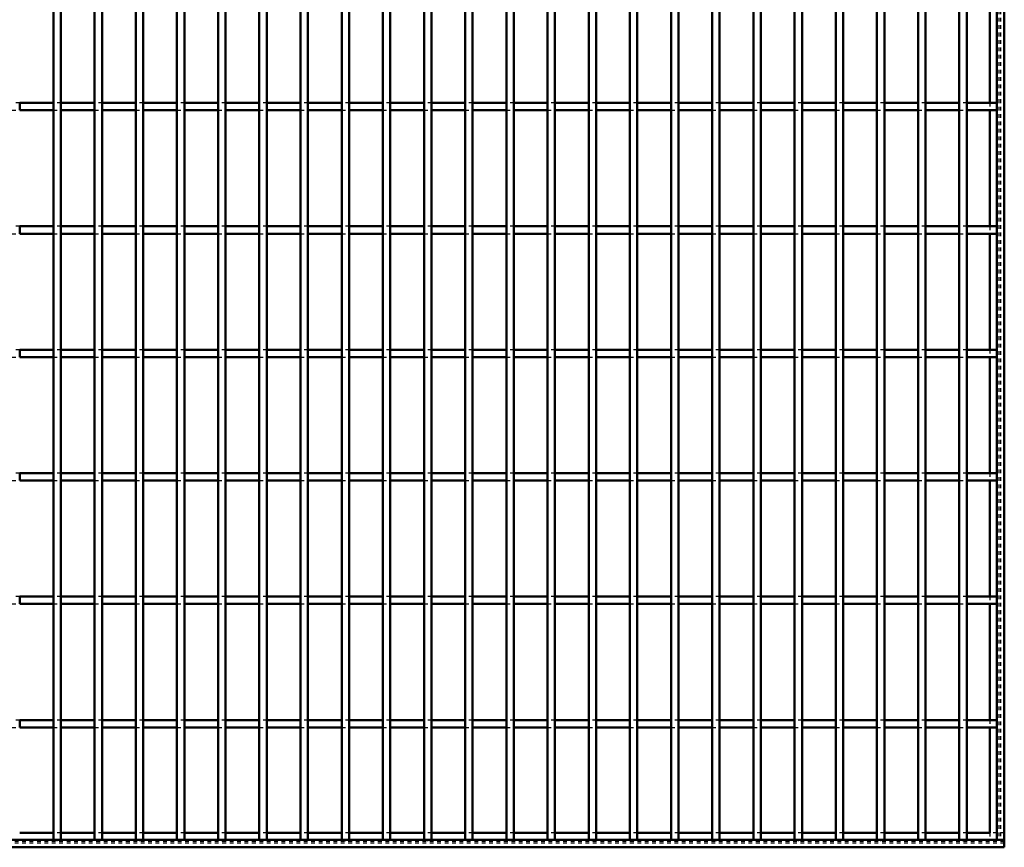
# Model space of a CAD drawing. Header units: millimetres. Extents: x -696 to 511, y -500 to 878.
# Tile 11 of 22: x 84 to 350, y -500 to -276. Entities that reach past the tile are written whole.
import ezdxf

# ---------------------------------------------------------------- set-up
doc = ezdxf.new("R2010")
doc.units = ezdxf.units.MM
doc.linetypes.add('Dashed', pattern=[2, 1, -1])
for name, color, linetype, lineweight in [('2d ConnectionPoints', 7, 'Continuous', 50), ('AM_0', 7, 'Continuous', 50), ('AM_9', 6, 'Dashed', 25)]:
    doc.layers.add(name, color=color, linetype=linetype, lineweight=lineweight)

# ---------------------------------------------------------------- blocks, each defined once
blk = doc.blocks.new('1_bilvtxbr30amlyxau5npbzpmb________0_in_LPP230331121170010003500_4')
at = {"layer": 'AM_0'}
for p, q in [((348, 498), (348, -498)), ((350, 498), (350, -498)), ((346.05, -267.64), (346.05, -298.97)), ((346.05, -300.97), (346.05, -332.3)), ((346.05, -334.3), (346.05, -365.63)), ((346.05, -367.63), (346.05, -398.96)), ((346.05, -400.96), (346.05, -432.29)), ((346.05, -434.29), (346.05, -465.62)), ((346.05, -467.62), (346.05, -496.05)), ((348, -498), (350, -498))]:
    blk.add_line(p, q, dxfattribs=at)
at = {"layer": 'AM_9'}
for p, q in [((348.55, 498), (348.55, -498)), ((348.99, 498), (348.99, -498)), ((346.05, -298.97), (346.05, -300.97)), ((346.05, -332.3), (346.05, -334.3)), ((346.05, -365.63), (346.05, -367.63)), ((346.05, -398.96), (346.05, -400.96)), ((346.05, -432.29), (346.05, -434.29)), ((346.05, -465.62), (346.05, -467.62)), ((346.05, -496.05), (346.05, -498))]:
    blk.add_line(p, q, dxfattribs=at)
blk = doc.blocks.new('2_ruh1skeu5l50k569j0df9eb7q________0_in_LPP230331121170010003500_4')
at = {"layer": 'AM_0'}
for p, q in [((93.435, -496.05), (84.325, -496.05)), ((104.545, -496.05), (95.435, -496.05)), ((115.655, -496.05), (106.545, -496.05)), ((126.765, -496.05), (117.655, -496.05)), ((137.875, -496.05), (128.765, -496.05)), ((148.985, -496.05), (139.875, -496.05)), ((160.095, -496.05), (150.985, -496.05)), ((171.205, -496.05), (162.095, -496.05)), ((182.315, -496.05), (173.205, -496.05)), ((193.425, -496.05), (184.315, -496.05)), ((204.535, -496.05), (195.425, -496.05)), ((215.645, -496.05), (206.535, -496.05)), ((226.755, -496.05), (217.645, -496.05)), ((237.865, -496.05), (228.755, -496.05)), ((248.975, -496.05), (239.865, -496.05)), ((260.085, -496.05), (250.975, -496.05)), ((271.195, -496.05), (262.085, -496.05)), ((282.305, -496.05), (273.195, -496.05)), ((293.415, -496.05), (284.305, -496.05)), ((304.525, -496.05), (295.415, -496.05)), ((315.635, -496.05), (306.525, -496.05)), ((326.745, -496.05), (317.635, -496.05)), ((337.855, -496.05), (328.745, -496.05)), ((346.05, -496.05), (339.855, -496.05)), ((350, -498), (-350, -498)), ((350, -498), (350, -500)), ((350, -500), (-350, -500))]:
    blk.add_line(p, q, dxfattribs=at)
at = {"layer": 'AM_9'}
for p, q in [((95.435, -496.05), (93.435, -496.05)), ((106.545, -496.05), (104.545, -496.05)), ((117.655, -496.05), (115.655, -496.05)), ((128.765, -496.05), (126.765, -496.05)), ((139.875, -496.05), (137.875, -496.05)), ((150.985, -496.05), (148.985, -496.05)), ((162.095, -496.05), (160.095, -496.05)), ((173.205, -496.05), (171.205, -496.05)), ((184.315, -496.05), (182.315, -496.05)), ((195.425, -496.05), (193.425, -496.05)), ((206.535, -496.05), (204.535, -496.05)), ((217.645, -496.05), (215.645, -496.05)), ((228.755, -496.05), (226.755, -496.05)), ((239.865, -496.05), (237.865, -496.05)), ((250.975, -496.05), (248.975, -496.05)), ((262.085, -496.05), (260.085, -496.05)), ((273.195, -496.05), (271.195, -496.05)), ((284.305, -496.05), (282.305, -496.05)), ((295.415, -496.05), (293.415, -496.05)), ((306.525, -496.05), (304.525, -496.05)), ((317.635, -496.05), (315.635, -496.05)), ((328.745, -496.05), (326.745, -496.05)), ((339.855, -496.05), (337.855, -496.05)), ((350, -496.05), (346.05, -496.05)), ((350, -498.4), (-350, -498.4)), ((350, -498.922), (-350, -498.922))]:
    blk.add_line(p, q, dxfattribs=at)
blk = doc.blocks.new('42_bakz1nfl1krlifxxxag1rlm4c________0_in_LPP230331121170010003500_4')
at = {"layer": 'AM_0'}
for p, q in [((93.435, -498), (93.435, 498)), ((95.435, -498), (95.435, 498)), ((95.435, -498), (93.435, -498))]:
    blk.add_line(p, q, dxfattribs=at)
blk = doc.blocks.new('43_gvckiswee7vov7s0f09lj0vtq________0_in_LPP230331121170010003500_4')
at = {"layer": 'AM_0'}
for p, q in [((104.545, -498), (104.545, 498)), ((106.545, -498), (106.545, 498)), ((106.545, -498), (104.545, -498))]:
    blk.add_line(p, q, dxfattribs=at)
blk = doc.blocks.new('44_b8u1qm4hml85lbt4l6xmztr4o________0_in_LPP230331121170010003500_4')
at = {"layer": 'AM_0'}
for p, q in [((115.655, -498), (115.655, 498)), ((117.655, -498), (117.655, 498)), ((117.655, -498), (115.655, -498))]:
    blk.add_line(p, q, dxfattribs=at)
blk = doc.blocks.new('45_rzlwsdmvfvvpjb8n9e3ko662s________0_in_LPP230331121170010003500_4')
at = {"layer": 'AM_0'}
for p, q in [((126.765, -498), (126.765, 498)), ((128.765, -498), (128.765, 498)), ((128.765, -498), (126.765, -498))]:
    blk.add_line(p, q, dxfattribs=at)
blk = doc.blocks.new('46_wwbr0anft7bo3puoqgfwjbqpa________0_in_LPP230331121170010003500_4')
at = {"layer": 'AM_0'}
for p, q in [((137.875, -498), (137.875, 498)), ((139.875, -498), (139.875, 498)), ((139.875, -498), (137.875, -498))]:
    blk.add_line(p, q, dxfattribs=at)
blk = doc.blocks.new('47_bnp1q53n8rfk3d5jmttm7buji________0_in_LPP230331121170010003500_4')
at = {"layer": 'AM_0'}
for p, q in [((148.985, -498), (148.985, 498)), ((150.985, -498), (150.985, 498)), ((150.985, -498), (148.985, -498))]:
    blk.add_line(p, q, dxfattribs=at)
blk = doc.blocks.new('48_wkfdh3ltgl8j48xyci3n3maxt________0_in_LPP230331121170010003500_4')
at = {"layer": 'AM_0'}
for p, q in [((160.095, -498), (160.095, 498)), ((162.095, -498), (162.095, 498)), ((162.095, -498), (160.095, -498))]:
    blk.add_line(p, q, dxfattribs=at)
blk = doc.blocks.new('49_c4on7as1m7sh8sijt19s2wuxn________0_in_LPP230331121170010003500_4')
at = {"layer": 'AM_0'}
for p, q in [((171.205, -498), (171.205, 498)), ((173.205, -498), (173.205, 498)), ((173.205, -498), (171.205, -498))]:
    blk.add_line(p, q, dxfattribs=at)
blk = doc.blocks.new('50_qbrz5gy3kraifhbo0ec8orrmm________0_in_LPP230331121170010003500_4')
at = {"layer": 'AM_0'}
for p, q in [((182.315, -498), (182.315, 498)), ((184.315, -498), (184.315, 498)), ((184.315, -498), (182.315, -498))]:
    blk.add_line(p, q, dxfattribs=at)
blk = doc.blocks.new('51_7yksvvzv2496hrwjk0znuypzl________0_in_LPP230331121170010003500_4')
at = {"layer": 'AM_0'}
for p, q in [((193.425, -498), (193.425, 498)), ((195.425, -498), (195.425, 498)), ((195.425, -498), (193.425, -498))]:
    blk.add_line(p, q, dxfattribs=at)
blk = doc.blocks.new('52_dtemhsu4uzsrjxzat0wjgdu9f________0_in_LPP230331121170010003500_4')
at = {"layer": 'AM_0'}
for p, q in [((204.535, -498), (204.535, 498)), ((206.535, -498), (206.535, 498)), ((206.535, -498), (204.535, -498))]:
    blk.add_line(p, q, dxfattribs=at)
blk = doc.blocks.new('53_lr84pbsewi8pevw1em9bzqapk________0_in_LPP230331121170010003500_4')
at = {"layer": 'AM_0'}
for p, q in [((215.645, -498), (215.645, 498)), ((217.645, -498), (217.645, 498)), ((217.645, -498), (215.645, -498))]:
    blk.add_line(p, q, dxfattribs=at)
blk = doc.blocks.new('54_aqie54lu9ow289o7lr2a152va________0_in_LPP230331121170010003500_4')
at = {"layer": 'AM_0'}
for p, q in [((226.755, -498), (226.755, 498)), ((228.755, -498), (228.755, 498)), ((228.755, -498), (226.755, -498))]:
    blk.add_line(p, q, dxfattribs=at)
blk = doc.blocks.new('55_1qfzmla1llwbxfpjp3bwfb3uh________0_in_LPP230331121170010003500_4')
at = {"layer": 'AM_0'}
for p, q in [((237.865, -498), (237.865, 498)), ((239.865, -498), (239.865, 498)), ((239.865, -498), (237.865, -498))]:
    blk.add_line(p, q, dxfattribs=at)
blk = doc.blocks.new('56_c35mfd2twvp8d9i9zxmi9srsd________0_in_LPP230331121170010003500_4')
at = {"layer": 'AM_0'}
for p, q in [((248.975, -498), (248.975, 498)), ((250.975, -498), (250.975, 498)), ((250.975, -498), (248.975, -498))]:
    blk.add_line(p, q, dxfattribs=at)
blk = doc.blocks.new('57_awbsjt1iafbl761x4kvmt4nbb________0_in_LPP230331121170010003500_4')
at = {"layer": 'AM_0'}
for p, q in [((260.085, -498), (260.085, 498)), ((262.085, -498), (262.085, 498)), ((262.085, -498), (260.085, -498))]:
    blk.add_line(p, q, dxfattribs=at)
blk = doc.blocks.new('58_16d82phpf3qnn4yzq29xmv3uw________0_in_LPP230331121170010003500_4')
at = {"layer": 'AM_0'}
for p, q in [((271.195, -498), (271.195, 498)), ((273.195, -498), (273.195, 498)), ((273.195, -498), (271.195, -498))]:
    blk.add_line(p, q, dxfattribs=at)
blk = doc.blocks.new('59_9qclraet4qm0scpcnuc5uypqc________0_in_LPP230331121170010003500_4')
at = {"layer": 'AM_0'}
for p, q in [((282.305, -498), (282.305, 498)), ((284.305, -498), (284.305, 498)), ((284.305, -498), (282.305, -498))]:
    blk.add_line(p, q, dxfattribs=at)
blk = doc.blocks.new('60_eudpuykxrdptgyj5empis2svr________0_in_LPP230331121170010003500_4')
at = {"layer": 'AM_0'}
for p, q in [((293.415, -498), (293.415, 498)), ((295.415, -498), (295.415, 498)), ((295.415, -498), (293.415, -498))]:
    blk.add_line(p, q, dxfattribs=at)
blk = doc.blocks.new('61_qgc061jpei7dzucddrnigwtam________0_in_LPP230331121170010003500_4')
at = {"layer": 'AM_0'}
for p, q in [((304.525, -498), (304.525, 498)), ((306.525, -498), (306.525, 498)), ((306.525, -498), (304.525, -498))]:
    blk.add_line(p, q, dxfattribs=at)
blk = doc.blocks.new('62_qqj3dsujdger60e3a5pu030ov________0_in_LPP230331121170010003500_4')
at = {"layer": 'AM_0'}
for p, q in [((315.635, -498), (315.635, 498)), ((317.635, -498), (317.635, 498)), ((317.635, -498), (315.635, -498))]:
    blk.add_line(p, q, dxfattribs=at)
blk = doc.blocks.new('63_ma0srxts8e3g38efiil0krvoc________0_in_LPP230331121170010003500_4')
at = {"layer": 'AM_0'}
for p, q in [((326.745, -498), (326.745, 498)), ((328.745, -498), (328.745, 498)), ((328.745, -498), (326.745, -498))]:
    blk.add_line(p, q, dxfattribs=at)
blk = doc.blocks.new('64_0t6b7c1vrn80h5gwm83s27pdi________0_in_LPP230331121170010003500_4')
at = {"layer": 'AM_0'}
for p, q in [((337.855, -498), (337.855, 498)), ((339.855, -498), (339.855, 498)), ((339.855, -498), (337.855, -498))]:
    blk.add_line(p, q, dxfattribs=at)
blk = doc.blocks.new('66_e8brsnheuzevj5lp6udrvz3bn________0_in_LPP230331121170010003500_4')
at = {"layer": 'AM_0'}
for p, q in [((93.435, -465.62), (84.325, -465.62)), ((84.325, -467.62), (84.325, -465.62)), ((93.435, -465.62), (93.435, -467.62)), ((104.545, -465.62), (95.435, -465.62)), ((95.435, -467.62), (95.435, -465.62)), ((104.545, -465.62), (104.545, -467.62)), ((115.655, -465.62), (106.545, -465.62)), ((106.545, -467.62), (106.545, -465.62)), ((115.655, -465.62), (115.655, -467.62)), ((126.765, -465.62), (117.655, -465.62)), ((117.655, -467.62), (117.655, -465.62)), ((126.765, -465.62), (126.765, -467.62)), ((137.875, -465.62), (128.765, -465.62)), ((128.765, -467.62), (128.765, -465.62)), ((137.875, -465.62), (137.875, -467.62)), ((148.985, -465.62), (139.875, -465.62)), ((139.875, -467.62), (139.875, -465.62)), ((148.985, -465.62), (148.985, -467.62)), ((160.095, -465.62), (150.985, -465.62)), ((150.985, -467.62), (150.985, -465.62)), ((160.095, -465.62), (160.095, -467.62)), ((171.205, -465.62), (162.095, -465.62)), ((162.095, -467.62), (162.095, -465.62)), ((171.205, -465.62), (171.205, -467.62)), ((182.315, -465.62), (173.205, -465.62)), ((173.205, -467.62), (173.205, -465.62)), ((182.315, -465.62), (182.315, -467.62)), ((193.425, -465.62), (184.315, -465.62)), ((184.315, -467.62), (184.315, -465.62)), ((193.425, -465.62), (193.425, -467.62)), ((204.535, -465.62), (195.425, -465.62)), ((195.425, -467.62), (195.425, -465.62)), ((204.535, -465.62), (204.535, -467.62)), ((215.645, -465.62), (206.535, -465.62)), ((206.535, -467.62), (206.535, -465.62)), ((215.645, -465.62), (215.645, -467.62)), ((226.755, -465.62), (217.645, -465.62)), ((217.645, -467.62), (217.645, -465.62)), ((226.755, -465.62), (226.755, -467.62)), ((237.865, -465.62), (228.755, -465.62)), ((228.755, -467.62), (228.755, -465.62)), ((237.865, -465.62), (237.865, -467.62)), ((248.975, -465.62), (239.865, -465.62)), ((239.865, -467.62), (239.865, -465.62)), ((248.975, -465.62), (248.975, -467.62)), ((260.085, -465.62), (250.975, -465.62)), ((250.975, -467.62), (250.975, -465.62)), ((260.085, -465.62), (260.085, -467.62)), ((271.195, -465.62), (262.085, -465.62)), ((262.085, -467.62), (262.085, -465.62)), ((271.195, -465.62), (271.195, -467.62)), ((282.305, -465.62), (273.195, -465.62)), ((273.195, -467.62), (273.195, -465.62)), ((282.305, -465.62), (282.305, -467.62)), ((293.415, -465.62), (284.305, -465.62)), ((284.305, -467.62), (284.305, -465.62)), ((293.415, -465.62), (293.415, -467.62)), ((304.525, -465.62), (295.415, -465.62)), ((295.415, -467.62), (295.415, -465.62)), ((304.525, -465.62), (304.525, -467.62)), ((315.635, -465.62), (306.525, -465.62)), ((306.525, -467.62), (306.525, -465.62)), ((315.635, -465.62), (315.635, -467.62)), ((326.745, -465.62), (317.635, -465.62)), ((317.635, -467.62), (317.635, -465.62)), ((326.745, -465.62), (326.745, -467.62)), ((337.855, -465.62), (328.745, -465.62)), ((328.745, -467.62), (328.745, -465.62)), ((337.855, -465.62), (337.855, -467.62)), ((339.855, -467.62), (339.855, -465.62)), ((348, -465.62), (339.855, -465.62)), ((348, -465.62), (348, -467.62)), ((93.435, -467.62), (84.325, -467.62)), ((104.545, -467.62), (95.435, -467.62)), ((115.655, -467.62), (106.545, -467.62)), ((126.765, -467.62), (117.655, -467.62)), ((137.875, -467.62), (128.765, -467.62)), ((148.985, -467.62), (139.875, -467.62)), ((160.095, -467.62), (150.985, -467.62)), ((171.205, -467.62), (162.095, -467.62)), ((182.315, -467.62), (173.205, -467.62)), ((193.425, -467.62), (184.315, -467.62)), ((204.535, -467.62), (195.425, -467.62)), ((215.645, -467.62), (206.535, -467.62)), ((226.755, -467.62), (217.645, -467.62)), ((237.865, -467.62), (228.755, -467.62)), ((248.975, -467.62), (239.865, -467.62)), ((260.085, -467.62), (250.975, -467.62)), ((271.195, -467.62), (262.085, -467.62)), ((282.305, -467.62), (273.195, -467.62)), ((293.415, -467.62), (284.305, -467.62)), ((304.525, -467.62), (295.415, -467.62)), ((315.635, -467.62), (306.525, -467.62)), ((326.745, -467.62), (317.635, -467.62)), ((337.855, -467.62), (328.745, -467.62)), ((348, -467.62), (339.855, -467.62))]:
    blk.add_line(p, q, dxfattribs=at)
at = {"layer": 'AM_9'}
for p, q in [((84.325, -465.62), (82.325, -465.62)), ((95.435, -465.62), (93.435, -465.62)), ((106.545, -465.62), (104.545, -465.62)), ((117.655, -465.62), (115.655, -465.62)), ((128.765, -465.62), (126.765, -465.62)), ((139.875, -465.62), (137.875, -465.62)), ((150.985, -465.62), (148.985, -465.62)), ((162.095, -465.62), (160.095, -465.62)), ((173.205, -465.62), (171.205, -465.62)), ((184.315, -465.62), (182.315, -465.62)), ((195.425, -465.62), (193.425, -465.62)), ((206.535, -465.62), (204.535, -465.62)), ((217.645, -465.62), (215.645, -465.62)), ((228.755, -465.62), (226.755, -465.62)), ((239.865, -465.62), (237.865, -465.62)), ((250.975, -465.62), (248.975, -465.62)), ((262.085, -465.62), (260.085, -465.62)), ((273.195, -465.62), (271.195, -465.62)), ((284.305, -465.62), (282.305, -465.62)), ((295.415, -465.62), (293.415, -465.62)), ((306.525, -465.62), (304.525, -465.62)), ((317.635, -465.62), (315.635, -465.62)), ((328.745, -465.62), (326.745, -465.62)), ((339.855, -465.62), (337.855, -465.62)), ((82.325, -467.62), (84.325, -467.62)), ((93.435, -467.62), (95.435, -467.62)), ((104.545, -467.62), (106.545, -467.62)), ((115.655, -467.62), (117.655, -467.62)), ((126.765, -467.62), (128.765, -467.62)), ((137.875, -467.62), (139.875, -467.62)), ((148.985, -467.62), (150.985, -467.62)), ((160.095, -467.62), (162.095, -467.62)), ((171.205, -467.62), (173.205, -467.62)), ((182.315, -467.62), (184.315, -467.62)), ((193.425, -467.62), (195.425, -467.62)), ((204.535, -467.62), (206.535, -467.62)), ((215.645, -467.62), (217.645, -467.62)), ((226.755, -467.62), (228.755, -467.62)), ((237.865, -467.62), (239.865, -467.62)), ((248.975, -467.62), (250.975, -467.62)), ((260.085, -467.62), (262.085, -467.62)), ((271.195, -467.62), (273.195, -467.62)), ((282.305, -467.62), (284.305, -467.62)), ((293.415, -467.62), (295.415, -467.62)), ((304.525, -467.62), (306.525, -467.62)), ((315.635, -467.62), (317.635, -467.62)), ((326.745, -467.62), (328.745, -467.62)), ((337.855, -467.62), (339.855, -467.62))]:
    blk.add_line(p, q, dxfattribs=at)
blk = doc.blocks.new('67_jo0947lo42f1v0jn7id4rt70e________0_in_LPP230331121170010003500_4')
at = {"layer": 'AM_0'}
for p, q in [((93.435, -432.29), (84.325, -432.29)), ((84.325, -434.29), (84.325, -432.29)), ((93.435, -432.29), (93.435, -434.29)), ((104.545, -432.29), (95.435, -432.29)), ((95.435, -434.29), (95.435, -432.29)), ((104.545, -432.29), (104.545, -434.29)), ((115.655, -432.29), (106.545, -432.29)), ((106.545, -434.29), (106.545, -432.29)), ((115.655, -432.29), (115.655, -434.29)), ((126.765, -432.29), (117.655, -432.29)), ((117.655, -434.29), (117.655, -432.29)), ((126.765, -432.29), (126.765, -434.29)), ((137.875, -432.29), (128.765, -432.29)), ((128.765, -434.29), (128.765, -432.29)), ((137.875, -432.29), (137.875, -434.29)), ((148.985, -432.29), (139.875, -432.29)), ((139.875, -434.29), (139.875, -432.29)), ((148.985, -432.29), (148.985, -434.29)), ((160.095, -432.29), (150.985, -432.29)), ((150.985, -434.29), (150.985, -432.29)), ((160.095, -432.29), (160.095, -434.29)), ((171.205, -432.29), (162.095, -432.29)), ((162.095, -434.29), (162.095, -432.29)), ((171.205, -432.29), (171.205, -434.29)), ((182.315, -432.29), (173.205, -432.29)), ((173.205, -434.29), (173.205, -432.29)), ((182.315, -432.29), (182.315, -434.29)), ((193.425, -432.29), (184.315, -432.29)), ((184.315, -434.29), (184.315, -432.29)), ((193.425, -432.29), (193.425, -434.29)), ((204.535, -432.29), (195.425, -432.29)), ((195.425, -434.29), (195.425, -432.29)), ((204.535, -432.29), (204.535, -434.29)), ((215.645, -432.29), (206.535, -432.29)), ((206.535, -434.29), (206.535, -432.29)), ((215.645, -432.29), (215.645, -434.29)), ((226.755, -432.29), (217.645, -432.29)), ((217.645, -434.29), (217.645, -432.29)), ((226.755, -432.29), (226.755, -434.29)), ((237.865, -432.29), (228.755, -432.29)), ((228.755, -434.29), (228.755, -432.29)), ((237.865, -432.29), (237.865, -434.29)), ((248.975, -432.29), (239.865, -432.29)), ((239.865, -434.29), (239.865, -432.29)), ((248.975, -432.29), (248.975, -434.29)), ((260.085, -432.29), (250.975, -432.29)), ((250.975, -434.29), (250.975, -432.29)), ((260.085, -432.29), (260.085, -434.29)), ((271.195, -432.29), (262.085, -432.29)), ((262.085, -434.29), (262.085, -432.29)), ((271.195, -432.29), (271.195, -434.29)), ((282.305, -432.29), (273.195, -432.29)), ((273.195, -434.29), (273.195, -432.29)), ((282.305, -432.29), (282.305, -434.29)), ((293.415, -432.29), (284.305, -432.29)), ((284.305, -434.29), (284.305, -432.29)), ((293.415, -432.29), (293.415, -434.29)), ((304.525, -432.29), (295.415, -432.29)), ((295.415, -434.29), (295.415, -432.29)), ((304.525, -432.29), (304.525, -434.29)), ((315.635, -432.29), (306.525, -432.29)), ((306.525, -434.29), (306.525, -432.29)), ((315.635, -432.29), (315.635, -434.29)), ((326.745, -432.29), (317.635, -432.29)), ((317.635, -434.29), (317.635, -432.29)), ((326.745, -432.29), (326.745, -434.29)), ((337.855, -432.29), (328.745, -432.29)), ((328.745, -434.29), (328.745, -432.29)), ((337.855, -432.29), (337.855, -434.29)), ((339.855, -434.29), (339.855, -432.29)), ((348, -432.29), (339.855, -432.29)), ((348, -432.29), (348, -434.29)), ((93.435, -434.29), (84.325, -434.29)), ((104.545, -434.29), (95.435, -434.29)), ((115.655, -434.29), (106.545, -434.29)), ((126.765, -434.29), (117.655, -434.29)), ((137.875, -434.29), (128.765, -434.29)), ((148.985, -434.29), (139.875, -434.29)), ((160.095, -434.29), (150.985, -434.29)), ((171.205, -434.29), (162.095, -434.29)), ((182.315, -434.29), (173.205, -434.29)), ((193.425, -434.29), (184.315, -434.29)), ((204.535, -434.29), (195.425, -434.29)), ((215.645, -434.29), (206.535, -434.29)), ((226.755, -434.29), (217.645, -434.29)), ((237.865, -434.29), (228.755, -434.29)), ((248.975, -434.29), (239.865, -434.29)), ((260.085, -434.29), (250.975, -434.29)), ((271.195, -434.29), (262.085, -434.29)), ((282.305, -434.29), (273.195, -434.29)), ((293.415, -434.29), (284.305, -434.29)), ((304.525, -434.29), (295.415, -434.29)), ((315.635, -434.29), (306.525, -434.29)), ((326.745, -434.29), (317.635, -434.29)), ((337.855, -434.29), (328.745, -434.29)), ((348, -434.29), (339.855, -434.29))]:
    blk.add_line(p, q, dxfattribs=at)
at = {"layer": 'AM_9'}
for p, q in [((84.325, -432.29), (82.325, -432.29)), ((95.435, -432.29), (93.435, -432.29)), ((106.545, -432.29), (104.545, -432.29)), ((117.655, -432.29), (115.655, -432.29)), ((128.765, -432.29), (126.765, -432.29)), ((139.875, -432.29), (137.875, -432.29)), ((150.985, -432.29), (148.985, -432.29)), ((162.095, -432.29), (160.095, -432.29)), ((173.205, -432.29), (171.205, -432.29)), ((184.315, -432.29), (182.315, -432.29)), ((195.425, -432.29), (193.425, -432.29)), ((206.535, -432.29), (204.535, -432.29)), ((217.645, -432.29), (215.645, -432.29)), ((228.755, -432.29), (226.755, -432.29)), ((239.865, -432.29), (237.865, -432.29)), ((250.975, -432.29), (248.975, -432.29)), ((262.085, -432.29), (260.085, -432.29)), ((273.195, -432.29), (271.195, -432.29)), ((284.305, -432.29), (282.305, -432.29)), ((295.415, -432.29), (293.415, -432.29)), ((306.525, -432.29), (304.525, -432.29)), ((317.635, -432.29), (315.635, -432.29)), ((328.745, -432.29), (326.745, -432.29)), ((339.855, -432.29), (337.855, -432.29)), ((82.325, -434.29), (84.325, -434.29)), ((93.435, -434.29), (95.435, -434.29)), ((104.545, -434.29), (106.545, -434.29)), ((115.655, -434.29), (117.655, -434.29)), ((126.765, -434.29), (128.765, -434.29)), ((137.875, -434.29), (139.875, -434.29)), ((148.985, -434.29), (150.985, -434.29)), ((160.095, -434.29), (162.095, -434.29)), ((171.205, -434.29), (173.205, -434.29)), ((182.315, -434.29), (184.315, -434.29)), ((193.425, -434.29), (195.425, -434.29)), ((204.535, -434.29), (206.535, -434.29)), ((215.645, -434.29), (217.645, -434.29)), ((226.755, -434.29), (228.755, -434.29)), ((237.865, -434.29), (239.865, -434.29)), ((248.975, -434.29), (250.975, -434.29)), ((260.085, -434.29), (262.085, -434.29)), ((271.195, -434.29), (273.195, -434.29)), ((282.305, -434.29), (284.305, -434.29)), ((293.415, -434.29), (295.415, -434.29)), ((304.525, -434.29), (306.525, -434.29)), ((315.635, -434.29), (317.635, -434.29)), ((326.745, -434.29), (328.745, -434.29)), ((337.855, -434.29), (339.855, -434.29))]:
    blk.add_line(p, q, dxfattribs=at)
blk = doc.blocks.new('68_i2mduixc7lnp8xpetrd9c4g1m________0_in_LPP230331121170010003500_4')
at = {"layer": 'AM_0'}
for p, q in [((93.435, -398.96), (84.325, -398.96)), ((84.325, -400.96), (84.325, -398.96)), ((93.435, -400.96), (84.325, -400.96)), ((93.435, -398.96), (93.435, -400.96)), ((104.545, -398.96), (95.435, -398.96)), ((95.435, -400.96), (95.435, -398.96)), ((104.545, -400.96), (95.435, -400.96)), ((104.545, -398.96), (104.545, -400.96)), ((115.655, -398.96), (106.545, -398.96)), ((106.545, -400.96), (106.545, -398.96)), ((115.655, -400.96), (106.545, -400.96)), ((115.655, -398.96), (115.655, -400.96)), ((126.765, -398.96), (117.655, -398.96)), ((117.655, -400.96), (117.655, -398.96)), ((126.765, -400.96), (117.655, -400.96)), ((126.765, -398.96), (126.765, -400.96)), ((137.875, -398.96), (128.765, -398.96)), ((128.765, -400.96), (128.765, -398.96)), ((137.875, -400.96), (128.765, -400.96)), ((137.875, -398.96), (137.875, -400.96)), ((148.985, -398.96), (139.875, -398.96)), ((139.875, -400.96), (139.875, -398.96)), ((148.985, -400.96), (139.875, -400.96)), ((148.985, -398.96), (148.985, -400.96)), ((160.095, -398.96), (150.985, -398.96)), ((150.985, -400.96), (150.985, -398.96)), ((160.095, -400.96), (150.985, -400.96)), ((160.095, -398.96), (160.095, -400.96)), ((171.205, -398.96), (162.095, -398.96)), ((162.095, -400.96), (162.095, -398.96)), ((171.205, -400.96), (162.095, -400.96)), ((171.205, -398.96), (171.205, -400.96)), ((182.315, -398.96), (173.205, -398.96)), ((173.205, -400.96), (173.205, -398.96)), ((182.315, -400.96), (173.205, -400.96)), ((182.315, -398.96), (182.315, -400.96)), ((193.425, -398.96), (184.315, -398.96)), ((184.315, -400.96), (184.315, -398.96)), ((193.425, -400.96), (184.315, -400.96)), ((193.425, -398.96), (193.425, -400.96)), ((204.535, -398.96), (195.425, -398.96)), ((195.425, -400.96), (195.425, -398.96)), ((204.535, -400.96), (195.425, -400.96)), ((204.535, -398.96), (204.535, -400.96)), ((215.645, -398.96), (206.535, -398.96)), ((206.535, -400.96), (206.535, -398.96)), ((215.645, -400.96), (206.535, -400.96)), ((215.645, -398.96), (215.645, -400.96)), ((226.755, -398.96), (217.645, -398.96)), ((217.645, -400.96), (217.645, -398.96)), ((226.755, -400.96), (217.645, -400.96)), ((226.755, -398.96), (226.755, -400.96)), ((237.865, -398.96), (228.755, -398.96)), ((228.755, -400.96), (228.755, -398.96)), ((237.865, -400.96), (228.755, -400.96)), ((237.865, -398.96), (237.865, -400.96)), ((248.975, -398.96), (239.865, -398.96)), ((239.865, -400.96), (239.865, -398.96)), ((248.975, -400.96), (239.865, -400.96)), ((248.975, -398.96), (248.975, -400.96)), ((260.085, -398.96), (250.975, -398.96)), ((250.975, -400.96), (250.975, -398.96)), ((260.085, -400.96), (250.975, -400.96)), ((260.085, -398.96), (260.085, -400.96)), ((271.195, -398.96), (262.085, -398.96)), ((262.085, -400.96), (262.085, -398.96)), ((271.195, -400.96), (262.085, -400.96)), ((271.195, -398.96), (271.195, -400.96)), ((282.305, -398.96), (273.195, -398.96)), ((273.195, -400.96), (273.195, -398.96)), ((282.305, -400.96), (273.195, -400.96)), ((282.305, -398.96), (282.305, -400.96)), ((293.415, -398.96), (284.305, -398.96)), ((284.305, -400.96), (284.305, -398.96)), ((293.415, -400.96), (284.305, -400.96)), ((293.415, -398.96), (293.415, -400.96)), ((304.525, -398.96), (295.415, -398.96)), ((295.415, -400.96), (295.415, -398.96)), ((304.525, -400.96), (295.415, -400.96)), ((304.525, -398.96), (304.525, -400.96)), ((315.635, -398.96), (306.525, -398.96)), ((306.525, -400.96), (306.525, -398.96)), ((315.635, -400.96), (306.525, -400.96)), ((315.635, -398.96), (315.635, -400.96)), ((326.745, -398.96), (317.635, -398.96)), ((317.635, -400.96), (317.635, -398.96)), ((326.745, -400.96), (317.635, -400.96)), ((326.745, -398.96), (326.745, -400.96)), ((337.855, -398.96), (328.745, -398.96)), ((328.745, -400.96), (328.745, -398.96)), ((337.855, -400.96), (328.745, -400.96)), ((337.855, -398.96), (337.855, -400.96)), ((339.855, -400.96), (339.855, -398.96)), ((348, -398.96), (339.855, -398.96)), ((348, -400.96), (339.855, -400.96)), ((348, -398.96), (348, -400.96))]:
    blk.add_line(p, q, dxfattribs=at)
at = {"layer": 'AM_9'}
for p, q in [((84.325, -398.96), (82.325, -398.96)), ((82.325, -400.96), (84.325, -400.96)), ((95.435, -398.96), (93.435, -398.96)), ((93.435, -400.96), (95.435, -400.96)), ((106.545, -398.96), (104.545, -398.96)), ((104.545, -400.96), (106.545, -400.96)), ((117.655, -398.96), (115.655, -398.96)), ((115.655, -400.96), (117.655, -400.96)), ((128.765, -398.96), (126.765, -398.96)), ((126.765, -400.96), (128.765, -400.96)), ((139.875, -398.96), (137.875, -398.96)), ((137.875, -400.96), (139.875, -400.96)), ((150.985, -398.96), (148.985, -398.96)), ((148.985, -400.96), (150.985, -400.96)), ((162.095, -398.96), (160.095, -398.96)), ((160.095, -400.96), (162.095, -400.96)), ((173.205, -398.96), (171.205, -398.96)), ((171.205, -400.96), (173.205, -400.96)), ((184.315, -398.96), (182.315, -398.96)), ((182.315, -400.96), (184.315, -400.96)), ((195.425, -398.96), (193.425, -398.96)), ((193.425, -400.96), (195.425, -400.96)), ((206.535, -398.96), (204.535, -398.96)), ((204.535, -400.96), (206.535, -400.96)), ((217.645, -398.96), (215.645, -398.96)), ((215.645, -400.96), (217.645, -400.96)), ((228.755, -398.96), (226.755, -398.96)), ((226.755, -400.96), (228.755, -400.96)), ((239.865, -398.96), (237.865, -398.96)), ((237.865, -400.96), (239.865, -400.96)), ((250.975, -398.96), (248.975, -398.96)), ((248.975, -400.96), (250.975, -400.96)), ((262.085, -398.96), (260.085, -398.96)), ((260.085, -400.96), (262.085, -400.96)), ((273.195, -398.96), (271.195, -398.96)), ((271.195, -400.96), (273.195, -400.96)), ((284.305, -398.96), (282.305, -398.96)), ((282.305, -400.96), (284.305, -400.96)), ((295.415, -398.96), (293.415, -398.96)), ((293.415, -400.96), (295.415, -400.96)), ((306.525, -398.96), (304.525, -398.96)), ((304.525, -400.96), (306.525, -400.96)), ((317.635, -398.96), (315.635, -398.96)), ((315.635, -400.96), (317.635, -400.96)), ((328.745, -398.96), (326.745, -398.96)), ((326.745, -400.96), (328.745, -400.96)), ((339.855, -398.96), (337.855, -398.96)), ((337.855, -400.96), (339.855, -400.96))]:
    blk.add_line(p, q, dxfattribs=at)
blk = doc.blocks.new('69_6v01fk86dvvyo0vsvt1rfzorj________0_in_LPP230331121170010003500_4')
at = {"layer": 'AM_0'}
for p, q in [((93.435, -365.63), (84.325, -365.63)), ((84.325, -367.63), (84.325, -365.63)), ((93.435, -365.63), (93.435, -367.63)), ((104.545, -365.63), (95.435, -365.63)), ((95.435, -367.63), (95.435, -365.63)), ((104.545, -365.63), (104.545, -367.63)), ((115.655, -365.63), (106.545, -365.63)), ((106.545, -367.63), (106.545, -365.63)), ((115.655, -365.63), (115.655, -367.63)), ((126.765, -365.63), (117.655, -365.63)), ((117.655, -367.63), (117.655, -365.63)), ((126.765, -365.63), (126.765, -367.63)), ((137.875, -365.63), (128.765, -365.63)), ((128.765, -367.63), (128.765, -365.63)), ((137.875, -365.63), (137.875, -367.63)), ((148.985, -365.63), (139.875, -365.63)), ((139.875, -367.63), (139.875, -365.63)), ((148.985, -365.63), (148.985, -367.63)), ((160.095, -365.63), (150.985, -365.63)), ((150.985, -367.63), (150.985, -365.63)), ((160.095, -365.63), (160.095, -367.63)), ((171.205, -365.63), (162.095, -365.63)), ((162.095, -367.63), (162.095, -365.63)), ((171.205, -365.63), (171.205, -367.63)), ((182.315, -365.63), (173.205, -365.63)), ((173.205, -367.63), (173.205, -365.63)), ((182.315, -365.63), (182.315, -367.63)), ((193.425, -365.63), (184.315, -365.63)), ((184.315, -367.63), (184.315, -365.63)), ((193.425, -365.63), (193.425, -367.63)), ((204.535, -365.63), (195.425, -365.63)), ((195.425, -367.63), (195.425, -365.63)), ((204.535, -365.63), (204.535, -367.63)), ((215.645, -365.63), (206.535, -365.63)), ((206.535, -367.63), (206.535, -365.63)), ((215.645, -365.63), (215.645, -367.63)), ((226.755, -365.63), (217.645, -365.63)), ((217.645, -367.63), (217.645, -365.63)), ((226.755, -365.63), (226.755, -367.63)), ((237.865, -365.63), (228.755, -365.63)), ((228.755, -367.63), (228.755, -365.63)), ((237.865, -365.63), (237.865, -367.63)), ((248.975, -365.63), (239.865, -365.63)), ((239.865, -367.63), (239.865, -365.63)), ((248.975, -365.63), (248.975, -367.63)), ((260.085, -365.63), (250.975, -365.63)), ((250.975, -367.63), (250.975, -365.63)), ((260.085, -365.63), (260.085, -367.63)), ((271.195, -365.63), (262.085, -365.63)), ((262.085, -367.63), (262.085, -365.63)), ((271.195, -365.63), (271.195, -367.63)), ((282.305, -365.63), (273.195, -365.63)), ((273.195, -367.63), (273.195, -365.63)), ((282.305, -365.63), (282.305, -367.63)), ((293.415, -365.63), (284.305, -365.63)), ((284.305, -367.63), (284.305, -365.63)), ((293.415, -365.63), (293.415, -367.63)), ((304.525, -365.63), (295.415, -365.63)), ((295.415, -367.63), (295.415, -365.63)), ((304.525, -365.63), (304.525, -367.63)), ((315.635, -365.63), (306.525, -365.63)), ((306.525, -367.63), (306.525, -365.63)), ((315.635, -365.63), (315.635, -367.63)), ((326.745, -365.63), (317.635, -365.63)), ((317.635, -367.63), (317.635, -365.63)), ((326.745, -365.63), (326.745, -367.63)), ((337.855, -365.63), (328.745, -365.63)), ((328.745, -367.63), (328.745, -365.63)), ((337.855, -365.63), (337.855, -367.63)), ((339.855, -367.63), (339.855, -365.63)), ((348, -365.63), (339.855, -365.63)), ((348, -365.63), (348, -367.63)), ((93.435, -367.63), (84.325, -367.63)), ((104.545, -367.63), (95.435, -367.63)), ((115.655, -367.63), (106.545, -367.63)), ((126.765, -367.63), (117.655, -367.63)), ((137.875, -367.63), (128.765, -367.63)), ((148.985, -367.63), (139.875, -367.63)), ((160.095, -367.63), (150.985, -367.63)), ((171.205, -367.63), (162.095, -367.63)), ((182.315, -367.63), (173.205, -367.63)), ((193.425, -367.63), (184.315, -367.63)), ((204.535, -367.63), (195.425, -367.63)), ((215.645, -367.63), (206.535, -367.63)), ((226.755, -367.63), (217.645, -367.63)), ((237.865, -367.63), (228.755, -367.63)), ((248.975, -367.63), (239.865, -367.63)), ((260.085, -367.63), (250.975, -367.63)), ((271.195, -367.63), (262.085, -367.63)), ((282.305, -367.63), (273.195, -367.63)), ((293.415, -367.63), (284.305, -367.63)), ((304.525, -367.63), (295.415, -367.63)), ((315.635, -367.63), (306.525, -367.63)), ((326.745, -367.63), (317.635, -367.63)), ((337.855, -367.63), (328.745, -367.63)), ((348, -367.63), (339.855, -367.63))]:
    blk.add_line(p, q, dxfattribs=at)
at = {"layer": 'AM_9'}
for p, q in [((84.325, -365.63), (82.325, -365.63)), ((95.435, -365.63), (93.435, -365.63)), ((106.545, -365.63), (104.545, -365.63)), ((117.655, -365.63), (115.655, -365.63)), ((128.765, -365.63), (126.765, -365.63)), ((139.875, -365.63), (137.875, -365.63)), ((150.985, -365.63), (148.985, -365.63)), ((162.095, -365.63), (160.095, -365.63)), ((173.205, -365.63), (171.205, -365.63)), ((184.315, -365.63), (182.315, -365.63)), ((195.425, -365.63), (193.425, -365.63)), ((206.535, -365.63), (204.535, -365.63)), ((217.645, -365.63), (215.645, -365.63)), ((228.755, -365.63), (226.755, -365.63)), ((239.865, -365.63), (237.865, -365.63)), ((250.975, -365.63), (248.975, -365.63)), ((262.085, -365.63), (260.085, -365.63)), ((273.195, -365.63), (271.195, -365.63)), ((284.305, -365.63), (282.305, -365.63)), ((295.415, -365.63), (293.415, -365.63)), ((306.525, -365.63), (304.525, -365.63)), ((317.635, -365.63), (315.635, -365.63)), ((328.745, -365.63), (326.745, -365.63)), ((339.855, -365.63), (337.855, -365.63)), ((82.325, -367.63), (84.325, -367.63)), ((93.435, -367.63), (95.435, -367.63)), ((104.545, -367.63), (106.545, -367.63)), ((115.655, -367.63), (117.655, -367.63)), ((126.765, -367.63), (128.765, -367.63)), ((137.875, -367.63), (139.875, -367.63)), ((148.985, -367.63), (150.985, -367.63)), ((160.095, -367.63), (162.095, -367.63)), ((171.205, -367.63), (173.205, -367.63)), ((182.315, -367.63), (184.315, -367.63)), ((193.425, -367.63), (195.425, -367.63)), ((204.535, -367.63), (206.535, -367.63)), ((215.645, -367.63), (217.645, -367.63)), ((226.755, -367.63), (228.755, -367.63)), ((237.865, -367.63), (239.865, -367.63)), ((248.975, -367.63), (250.975, -367.63)), ((260.085, -367.63), (262.085, -367.63)), ((271.195, -367.63), (273.195, -367.63)), ((282.305, -367.63), (284.305, -367.63)), ((293.415, -367.63), (295.415, -367.63)), ((304.525, -367.63), (306.525, -367.63)), ((315.635, -367.63), (317.635, -367.63)), ((326.745, -367.63), (328.745, -367.63)), ((337.855, -367.63), (339.855, -367.63))]:
    blk.add_line(p, q, dxfattribs=at)
blk = doc.blocks.new('70_xae21ekd7rbkzfjnykcyilt8c________0_in_LPP230331121170010003500_4')
at = {"layer": 'AM_0'}
for p, q in [((93.435, -332.3), (84.325, -332.3)), ((84.325, -334.3), (84.325, -332.3)), ((93.435, -334.3), (84.325, -334.3)), ((93.435, -332.3), (93.435, -334.3)), ((104.545, -332.3), (95.435, -332.3)), ((95.435, -334.3), (95.435, -332.3)), ((104.545, -334.3), (95.435, -334.3)), ((104.545, -332.3), (104.545, -334.3)), ((115.655, -332.3), (106.545, -332.3)), ((106.545, -334.3), (106.545, -332.3)), ((115.655, -334.3), (106.545, -334.3)), ((115.655, -332.3), (115.655, -334.3)), ((126.765, -332.3), (117.655, -332.3)), ((117.655, -334.3), (117.655, -332.3)), ((126.765, -334.3), (117.655, -334.3)), ((126.765, -332.3), (126.765, -334.3)), ((137.875, -332.3), (128.765, -332.3)), ((128.765, -334.3), (128.765, -332.3)), ((137.875, -334.3), (128.765, -334.3)), ((137.875, -332.3), (137.875, -334.3)), ((148.985, -332.3), (139.875, -332.3)), ((139.875, -334.3), (139.875, -332.3)), ((148.985, -334.3), (139.875, -334.3)), ((148.985, -332.3), (148.985, -334.3)), ((160.095, -332.3), (150.985, -332.3)), ((150.985, -334.3), (150.985, -332.3)), ((160.095, -334.3), (150.985, -334.3)), ((160.095, -332.3), (160.095, -334.3)), ((171.205, -332.3), (162.095, -332.3)), ((162.095, -334.3), (162.095, -332.3)), ((171.205, -334.3), (162.095, -334.3)), ((171.205, -332.3), (171.205, -334.3)), ((182.315, -332.3), (173.205, -332.3)), ((173.205, -334.3), (173.205, -332.3)), ((182.315, -334.3), (173.205, -334.3)), ((182.315, -332.3), (182.315, -334.3)), ((193.425, -332.3), (184.315, -332.3)), ((184.315, -334.3), (184.315, -332.3)), ((193.425, -334.3), (184.315, -334.3)), ((193.425, -332.3), (193.425, -334.3)), ((204.535, -332.3), (195.425, -332.3)), ((195.425, -334.3), (195.425, -332.3)), ((204.535, -334.3), (195.425, -334.3)), ((204.535, -332.3), (204.535, -334.3)), ((215.645, -332.3), (206.535, -332.3)), ((206.535, -334.3), (206.535, -332.3)), ((215.645, -334.3), (206.535, -334.3)), ((215.645, -332.3), (215.645, -334.3)), ((226.755, -332.3), (217.645, -332.3)), ((217.645, -334.3), (217.645, -332.3)), ((226.755, -334.3), (217.645, -334.3)), ((226.755, -332.3), (226.755, -334.3)), ((237.865, -332.3), (228.755, -332.3)), ((228.755, -334.3), (228.755, -332.3)), ((237.865, -334.3), (228.755, -334.3)), ((237.865, -332.3), (237.865, -334.3)), ((248.975, -332.3), (239.865, -332.3)), ((239.865, -334.3), (239.865, -332.3)), ((248.975, -334.3), (239.865, -334.3)), ((248.975, -332.3), (248.975, -334.3)), ((260.085, -332.3), (250.975, -332.3)), ((250.975, -334.3), (250.975, -332.3)), ((260.085, -334.3), (250.975, -334.3)), ((260.085, -332.3), (260.085, -334.3)), ((271.195, -332.3), (262.085, -332.3)), ((262.085, -334.3), (262.085, -332.3)), ((271.195, -334.3), (262.085, -334.3)), ((271.195, -332.3), (271.195, -334.3)), ((282.305, -332.3), (273.195, -332.3)), ((273.195, -334.3), (273.195, -332.3)), ((282.305, -334.3), (273.195, -334.3)), ((282.305, -332.3), (282.305, -334.3)), ((293.415, -332.3), (284.305, -332.3)), ((284.305, -334.3), (284.305, -332.3)), ((293.415, -334.3), (284.305, -334.3)), ((293.415, -332.3), (293.415, -334.3)), ((304.525, -332.3), (295.415, -332.3)), ((295.415, -334.3), (295.415, -332.3)), ((304.525, -334.3), (295.415, -334.3)), ((304.525, -332.3), (304.525, -334.3)), ((315.635, -332.3), (306.525, -332.3)), ((306.525, -334.3), (306.525, -332.3)), ((315.635, -334.3), (306.525, -334.3)), ((315.635, -332.3), (315.635, -334.3)), ((326.745, -332.3), (317.635, -332.3)), ((317.635, -334.3), (317.635, -332.3)), ((326.745, -334.3), (317.635, -334.3)), ((326.745, -332.3), (326.745, -334.3)), ((337.855, -332.3), (328.745, -332.3)), ((328.745, -334.3), (328.745, -332.3)), ((337.855, -334.3), (328.745, -334.3)), ((337.855, -332.3), (337.855, -334.3)), ((339.855, -334.3), (339.855, -332.3)), ((348, -332.3), (339.855, -332.3)), ((348, -334.3), (339.855, -334.3)), ((348, -332.3), (348, -334.3))]:
    blk.add_line(p, q, dxfattribs=at)
at = {"layer": 'AM_9'}
for p, q in [((84.325, -332.3), (82.325, -332.3)), ((82.325, -334.3), (84.325, -334.3)), ((95.435, -332.3), (93.435, -332.3)), ((93.435, -334.3), (95.435, -334.3)), ((106.545, -332.3), (104.545, -332.3)), ((104.545, -334.3), (106.545, -334.3)), ((117.655, -332.3), (115.655, -332.3)), ((115.655, -334.3), (117.655, -334.3)), ((128.765, -332.3), (126.765, -332.3)), ((126.765, -334.3), (128.765, -334.3)), ((139.875, -332.3), (137.875, -332.3)), ((137.875, -334.3), (139.875, -334.3)), ((150.985, -332.3), (148.985, -332.3)), ((148.985, -334.3), (150.985, -334.3)), ((162.095, -332.3), (160.095, -332.3)), ((160.095, -334.3), (162.095, -334.3)), ((173.205, -332.3), (171.205, -332.3)), ((171.205, -334.3), (173.205, -334.3)), ((184.315, -332.3), (182.315, -332.3)), ((182.315, -334.3), (184.315, -334.3)), ((195.425, -332.3), (193.425, -332.3)), ((193.425, -334.3), (195.425, -334.3)), ((206.535, -332.3), (204.535, -332.3)), ((204.535, -334.3), (206.535, -334.3)), ((217.645, -332.3), (215.645, -332.3)), ((215.645, -334.3), (217.645, -334.3)), ((228.755, -332.3), (226.755, -332.3)), ((226.755, -334.3), (228.755, -334.3)), ((239.865, -332.3), (237.865, -332.3)), ((237.865, -334.3), (239.865, -334.3)), ((250.975, -332.3), (248.975, -332.3)), ((248.975, -334.3), (250.975, -334.3)), ((262.085, -332.3), (260.085, -332.3)), ((260.085, -334.3), (262.085, -334.3)), ((273.195, -332.3), (271.195, -332.3)), ((271.195, -334.3), (273.195, -334.3)), ((284.305, -332.3), (282.305, -332.3)), ((282.305, -334.3), (284.305, -334.3)), ((295.415, -332.3), (293.415, -332.3)), ((293.415, -334.3), (295.415, -334.3)), ((306.525, -332.3), (304.525, -332.3)), ((304.525, -334.3), (306.525, -334.3)), ((317.635, -332.3), (315.635, -332.3)), ((315.635, -334.3), (317.635, -334.3)), ((328.745, -332.3), (326.745, -332.3)), ((326.745, -334.3), (328.745, -334.3)), ((339.855, -332.3), (337.855, -332.3)), ((337.855, -334.3), (339.855, -334.3))]:
    blk.add_line(p, q, dxfattribs=at)
blk = doc.blocks.new('71_k05qvma8q20wbcuqlz3tbovcp________0_in_LPP230331121170010003500_4')
at = {"layer": 'AM_0'}
for p, q in [((93.435, -298.97), (84.325, -298.97)), ((84.325, -300.97), (84.325, -298.97)), ((93.435, -298.97), (93.435, -300.97)), ((104.545, -298.97), (95.435, -298.97)), ((95.435, -300.97), (95.435, -298.97)), ((104.545, -298.97), (104.545, -300.97)), ((115.655, -298.97), (106.545, -298.97)), ((106.545, -300.97), (106.545, -298.97)), ((115.655, -298.97), (115.655, -300.97)), ((126.765, -298.97), (117.655, -298.97)), ((117.655, -300.97), (117.655, -298.97)), ((126.765, -298.97), (126.765, -300.97)), ((137.875, -298.97), (128.765, -298.97)), ((128.765, -300.97), (128.765, -298.97)), ((137.875, -298.97), (137.875, -300.97)), ((148.985, -298.97), (139.875, -298.97)), ((139.875, -300.97), (139.875, -298.97)), ((148.985, -298.97), (148.985, -300.97)), ((160.095, -298.97), (150.985, -298.97)), ((150.985, -300.97), (150.985, -298.97)), ((160.095, -298.97), (160.095, -300.97)), ((171.205, -298.97), (162.095, -298.97)), ((162.095, -300.97), (162.095, -298.97)), ((171.205, -298.97), (171.205, -300.97)), ((182.315, -298.97), (173.205, -298.97)), ((173.205, -300.97), (173.205, -298.97)), ((182.315, -298.97), (182.315, -300.97)), ((193.425, -298.97), (184.315, -298.97)), ((184.315, -300.97), (184.315, -298.97)), ((193.425, -298.97), (193.425, -300.97)), ((204.535, -298.97), (195.425, -298.97)), ((195.425, -300.97), (195.425, -298.97)), ((204.535, -298.97), (204.535, -300.97)), ((215.645, -298.97), (206.535, -298.97)), ((206.535, -300.97), (206.535, -298.97)), ((215.645, -298.97), (215.645, -300.97)), ((226.755, -298.97), (217.645, -298.97)), ((217.645, -300.97), (217.645, -298.97)), ((226.755, -298.97), (226.755, -300.97)), ((237.865, -298.97), (228.755, -298.97)), ((228.755, -300.97), (228.755, -298.97)), ((237.865, -298.97), (237.865, -300.97)), ((248.975, -298.97), (239.865, -298.97)), ((239.865, -300.97), (239.865, -298.97)), ((248.975, -298.97), (248.975, -300.97)), ((260.085, -298.97), (250.975, -298.97)), ((250.975, -300.97), (250.975, -298.97)), ((260.085, -298.97), (260.085, -300.97)), ((271.195, -298.97), (262.085, -298.97)), ((262.085, -300.97), (262.085, -298.97)), ((271.195, -298.97), (271.195, -300.97)), ((282.305, -298.97), (273.195, -298.97)), ((273.195, -300.97), (273.195, -298.97)), ((282.305, -298.97), (282.305, -300.97)), ((293.415, -298.97), (284.305, -298.97)), ((284.305, -300.97), (284.305, -298.97)), ((293.415, -298.97), (293.415, -300.97)), ((304.525, -298.97), (295.415, -298.97)), ((295.415, -300.97), (295.415, -298.97)), ((304.525, -298.97), (304.525, -300.97)), ((315.635, -298.97), (306.525, -298.97)), ((306.525, -300.97), (306.525, -298.97)), ((315.635, -298.97), (315.635, -300.97)), ((326.745, -298.97), (317.635, -298.97)), ((317.635, -300.97), (317.635, -298.97)), ((326.745, -298.97), (326.745, -300.97)), ((337.855, -298.97), (328.745, -298.97)), ((328.745, -300.97), (328.745, -298.97)), ((337.855, -298.97), (337.855, -300.97)), ((339.855, -300.97), (339.855, -298.97)), ((348, -298.97), (339.855, -298.97)), ((348, -298.97), (348, -300.97)), ((93.435, -300.97), (84.325, -300.97)), ((104.545, -300.97), (95.435, -300.97)), ((115.655, -300.97), (106.545, -300.97)), ((126.765, -300.97), (117.655, -300.97)), ((137.875, -300.97), (128.765, -300.97)), ((148.985, -300.97), (139.875, -300.97)), ((160.095, -300.97), (150.985, -300.97)), ((171.205, -300.97), (162.095, -300.97)), ((182.315, -300.97), (173.205, -300.97)), ((193.425, -300.97), (184.315, -300.97)), ((204.535, -300.97), (195.425, -300.97)), ((215.645, -300.97), (206.535, -300.97)), ((226.755, -300.97), (217.645, -300.97)), ((237.865, -300.97), (228.755, -300.97)), ((248.975, -300.97), (239.865, -300.97)), ((260.085, -300.97), (250.975, -300.97)), ((271.195, -300.97), (262.085, -300.97)), ((282.305, -300.97), (273.195, -300.97)), ((293.415, -300.97), (284.305, -300.97)), ((304.525, -300.97), (295.415, -300.97)), ((315.635, -300.97), (306.525, -300.97)), ((326.745, -300.97), (317.635, -300.97)), ((337.855, -300.97), (328.745, -300.97)), ((348, -300.97), (339.855, -300.97))]:
    blk.add_line(p, q, dxfattribs=at)
at = {"layer": 'AM_9'}
for p, q in [((84.325, -298.97), (82.325, -298.97)), ((95.435, -298.97), (93.435, -298.97)), ((106.545, -298.97), (104.545, -298.97)), ((117.655, -298.97), (115.655, -298.97)), ((128.765, -298.97), (126.765, -298.97)), ((139.875, -298.97), (137.875, -298.97)), ((150.985, -298.97), (148.985, -298.97)), ((162.095, -298.97), (160.095, -298.97)), ((173.205, -298.97), (171.205, -298.97)), ((184.315, -298.97), (182.315, -298.97)), ((195.425, -298.97), (193.425, -298.97)), ((206.535, -298.97), (204.535, -298.97)), ((217.645, -298.97), (215.645, -298.97)), ((228.755, -298.97), (226.755, -298.97)), ((239.865, -298.97), (237.865, -298.97)), ((250.975, -298.97), (248.975, -298.97)), ((262.085, -298.97), (260.085, -298.97)), ((273.195, -298.97), (271.195, -298.97)), ((284.305, -298.97), (282.305, -298.97)), ((295.415, -298.97), (293.415, -298.97)), ((306.525, -298.97), (304.525, -298.97)), ((317.635, -298.97), (315.635, -298.97)), ((328.745, -298.97), (326.745, -298.97)), ((339.855, -298.97), (337.855, -298.97)), ((82.325, -300.97), (84.325, -300.97)), ((93.435, -300.97), (95.435, -300.97)), ((104.545, -300.97), (106.545, -300.97)), ((115.655, -300.97), (117.655, -300.97)), ((126.765, -300.97), (128.765, -300.97)), ((137.875, -300.97), (139.875, -300.97)), ((148.985, -300.97), (150.985, -300.97)), ((160.095, -300.97), (162.095, -300.97)), ((171.205, -300.97), (173.205, -300.97)), ((182.315, -300.97), (184.315, -300.97)), ((193.425, -300.97), (195.425, -300.97)), ((204.535, -300.97), (206.535, -300.97)), ((215.645, -300.97), (217.645, -300.97)), ((226.755, -300.97), (228.755, -300.97)), ((237.865, -300.97), (239.865, -300.97)), ((248.975, -300.97), (250.975, -300.97)), ((260.085, -300.97), (262.085, -300.97)), ((271.195, -300.97), (273.195, -300.97)), ((282.305, -300.97), (284.305, -300.97)), ((293.415, -300.97), (295.415, -300.97)), ((304.525, -300.97), (306.525, -300.97)), ((315.635, -300.97), (317.635, -300.97)), ((326.745, -300.97), (328.745, -300.97)), ((337.855, -300.97), (339.855, -300.97))]:
    blk.add_line(p, q, dxfattribs=at)

msp = doc.modelspace()

# ---------------------------------------------------------------- linework, layer by layer
at = {"layer": '2d ConnectionPoints'}
for p in [(94.435, -498), (105.545, -498), (116.655, -498), (127.765, -498), (138.875, -498), (149.985, -498), (161.095, -498), (172.205, -498), (183.315, -498), (194.425, -498), (205.535, -498), (216.645, -498), (227.755, -498), (238.865, -498), (249.975, -498), (261.085, -498), (272.195, -498), (283.305, -498), (294.415, -498), (305.525, -498), (316.635, -498), (327.745, -498), (338.855, -498)]:
    msp.add_point(p, dxfattribs=at)

# ---------------------------------------------------------------- block references
for name in ['42_bakz1nfl1krlifxxxag1rlm4c________0_in_LPP230331121170010003500_4', '43_gvckiswee7vov7s0f09lj0vtq________0_in_LPP230331121170010003500_4', '44_b8u1qm4hml85lbt4l6xmztr4o________0_in_LPP230331121170010003500_4', '45_rzlwsdmvfvvpjb8n9e3ko662s________0_in_LPP230331121170010003500_4', '46_wwbr0anft7bo3puoqgfwjbqpa________0_in_LPP230331121170010003500_4', '47_bnp1q53n8rfk3d5jmttm7buji________0_in_LPP230331121170010003500_4', '48_wkfdh3ltgl8j48xyci3n3maxt________0_in_LPP230331121170010003500_4', '49_c4on7as1m7sh8sijt19s2wuxn________0_in_LPP230331121170010003500_4', '50_qbrz5gy3kraifhbo0ec8orrmm________0_in_LPP230331121170010003500_4', '51_7yksvvzv2496hrwjk0znuypzl________0_in_LPP230331121170010003500_4', '52_dtemhsu4uzsrjxzat0wjgdu9f________0_in_LPP230331121170010003500_4', '53_lr84pbsewi8pevw1em9bzqapk________0_in_LPP230331121170010003500_4', '54_aqie54lu9ow289o7lr2a152va________0_in_LPP230331121170010003500_4', '55_1qfzmla1llwbxfpjp3bwfb3uh________0_in_LPP230331121170010003500_4', '56_c35mfd2twvp8d9i9zxmi9srsd________0_in_LPP230331121170010003500_4', '57_awbsjt1iafbl761x4kvmt4nbb________0_in_LPP230331121170010003500_4', '58_16d82phpf3qnn4yzq29xmv3uw________0_in_LPP230331121170010003500_4', '59_9qclraet4qm0scpcnuc5uypqc________0_in_LPP230331121170010003500_4', '60_eudpuykxrdptgyj5empis2svr________0_in_LPP230331121170010003500_4', '61_qgc061jpei7dzucddrnigwtam________0_in_LPP230331121170010003500_4', '62_qqj3dsujdger60e3a5pu030ov________0_in_LPP230331121170010003500_4', '63_ma0srxts8e3g38efiil0krvoc________0_in_LPP230331121170010003500_4', '64_0t6b7c1vrn80h5gwm83s27pdi________0_in_LPP230331121170010003500_4', '1_bilvtxbr30amlyxau5npbzpmb________0_in_LPP230331121170010003500_4', '71_k05qvma8q20wbcuqlz3tbovcp________0_in_LPP230331121170010003500_4', '70_xae21ekd7rbkzfjnykcyilt8c________0_in_LPP230331121170010003500_4', '69_6v01fk86dvvyo0vsvt1rfzorj________0_in_LPP230331121170010003500_4', '68_i2mduixc7lnp8xpetrd9c4g1m________0_in_LPP230331121170010003500_4', '67_jo0947lo42f1v0jn7id4rt70e________0_in_LPP230331121170010003500_4', '66_e8brsnheuzevj5lp6udrvz3bn________0_in_LPP230331121170010003500_4', '2_ruh1skeu5l50k569j0df9eb7q________0_in_LPP230331121170010003500_4']:
    msp.add_blockref(name, (0, 0))

doc.saveas('drawing.dxf')
